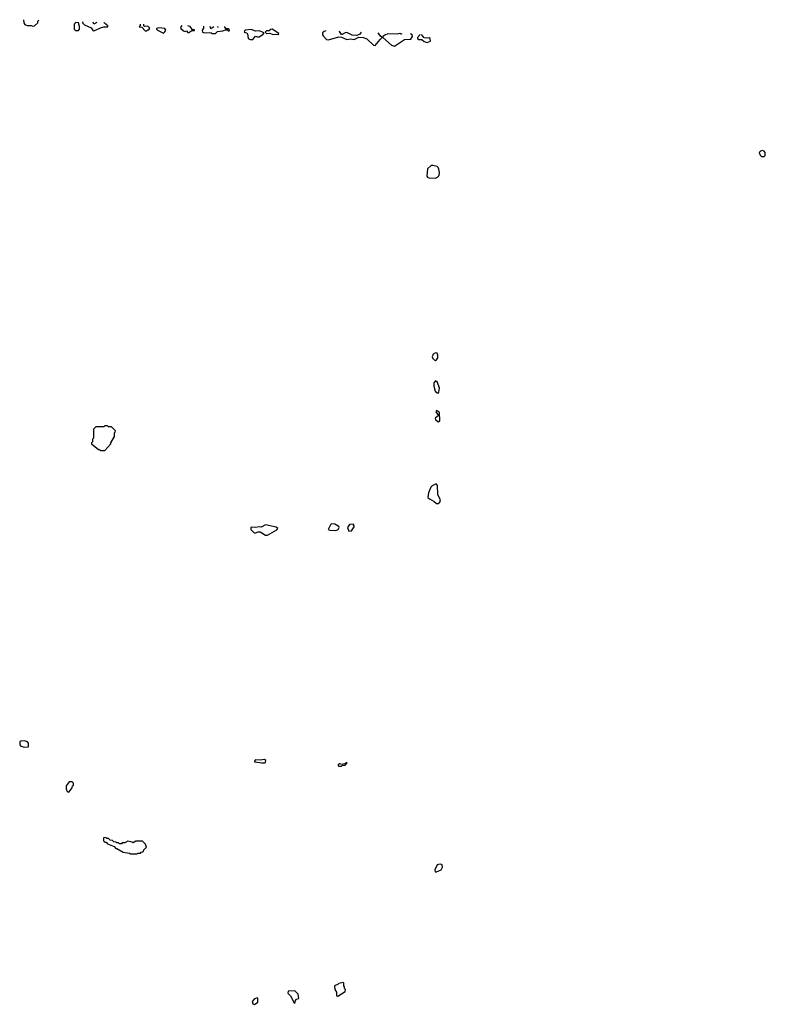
# Model space of a CAD drawing. Extents: x 2701205 to 2963787, y 496209 to 720276.
# Tile 117 of 154: x 2775452 to 2783617, y 707892 to 718680. Entities that reach past the tile are written whole.
import ezdxf

# ---------------------------------------------------------------- set-up
doc = ezdxf.new("R2010")
doc.units = 0

msp = doc.modelspace()

# ---------------------------------------------------------------- linework, layer by layer
at = {"layer": '0CON05XD'}
for points in [[(2775495, 718680), (2775498, 718645), (2775507, 718627), (2775535, 718617), (2775576, 718616), (2775595, 718608), (2775615, 718612), (2775650, 718645), (2775650, 718665), (2775660, 718674)], [(2776095, 718562), (2776108, 718575), (2776108, 718605), (2776097, 718647), (2776065, 718648), (2776048, 718632), (2776050, 718575), (2776063, 718563), (2776095, 718562)], [(2776145, 718656), (2776140, 718645), (2776160, 718625), (2776235, 718590), (2776255, 718560), (2776275, 718562), (2776335, 718593), (2776375, 718603), (2776417, 718603), (2776418, 718615), (2776381, 718641), (2776377, 718648)], [(2776298, 718651), (2776295, 718648), (2776265, 718630), (2776255, 718652)], [(2776773, 718633), (2776772, 718618), (2776762, 718602), (2776788, 718598), (2776825, 718560), (2776845, 718560), (2776855, 718570), (2776865, 718570), (2776878, 718588), (2776855, 718608), (2776820, 718605), (2776810, 718615), (2776812, 718632)], [(2777025, 718532), (2777043, 718547), (2777052, 718565), (2777043, 718583), (2776975, 718592), (2776950, 718585), (2776950, 718575), (2776960, 718565), (2777025, 718532)], [(2777228, 718616), (2777212, 718595), (2777218, 718585), (2777245, 718557), (2777265, 718552), (2777277, 718557), (2777295, 718540), (2777305, 718540), (2777338, 718562), (2777365, 718562), (2777368, 718568), (2777345, 718570), (2777317, 718607), (2777295, 718614)], [(2777463, 718608), (2777463, 718587), (2777450, 718565), (2777452, 718545), (2777475, 718538), (2777545, 718540), (2777555, 718530), (2777595, 718530), (2777618, 718552), (2777675, 718557), (2777705, 718570), (2777725, 718570), (2777735, 718560), (2777745, 718560), (2777748, 718568), (2777735, 718580), (2777712, 718582), (2777697, 718597), (2777692, 718599)], [(2777579, 718604), (2777545, 718580), (2777538, 718605)], [(2777630, 718602), (2777625, 718600), (2777619, 718602)], [(2778005, 718463), (2778035, 718500), (2778055, 718492), (2778075, 718493), (2778113, 718517), (2778128, 718538), (2778075, 718560), (2778035, 718553), (2777985, 718573), (2777923, 718567), (2777912, 718558), (2777910, 718545), (2777935, 718538), (2777946, 718526), (2777953, 718475), (2777975, 718463), (2778005, 718463)], [(2778225, 718517), (2778255, 718522), (2778285, 718520), (2778288, 718528), (2778215, 718578), (2778195, 718572), (2778185, 718560), (2778155, 718560), (2778140, 718545), (2778155, 718530), (2778192, 718532), (2778225, 718517)], [(2778803, 718558), (2778785, 718552), (2778768, 718535), (2778768, 718515), (2778774, 718504), (2778810, 718465), (2778835, 718458), (2778945, 718491), (2778975, 718490), (2779035, 718463), (2779075, 718472), (2779116, 718464), (2779165, 718490), (2779215, 718486), (2779255, 718471), (2779325, 718403), (2779345, 718398), (2779398, 718465), (2779420, 718485), (2779398, 718505), (2779377, 718537)], [(2779192, 718544), (2779175, 718523), (2779145, 718507), (2779091, 718511), (2779035, 718541), (2779015, 718537), (2778985, 718517), (2778975, 718518), (2778955, 718550), (2778952, 718553)], [(2779638, 718527), (2779625, 718522), (2779615, 718528), (2779585, 718522), (2779485, 718527), (2779449, 718511), (2779430, 718495), (2779430, 718485), (2779525, 718402), (2779555, 718392), (2779665, 718462), (2779735, 718468), (2779752, 718495), (2779750, 718515), (2779733, 718524)], [(2779837, 718520), (2779808, 718485), (2779808, 718475), (2779824, 718464), (2779855, 718462), (2779883, 718443), (2779915, 718432), (2779950, 718445), (2779948, 718475), (2779935, 718482), (2779905, 718477), (2779881, 718481), (2779853, 718520)], [(2783605, 717180), (2783617, 717193), (2783617, 717227), (2783605, 717240), (2783587, 717247), (2783565, 717240), (2783550, 717225), (2783560, 717195), (2783575, 717180), (2783605, 717180)], [(2780005, 716944), (2780027, 716955), (2780046, 716975), (2780051, 717005), (2780043, 717043), (2780035, 717062), (2780022, 717072), (2779975, 717084), (2779958, 717082), (2779917, 717045), (2779910, 716965), (2779922, 716952), (2779935, 716949), (2780005, 716944)], [(2780005, 714948), (2780015, 714952), (2780030, 714975), (2780031, 715005), (2780023, 715025), (2780005, 715031), (2779980, 715015), (2779970, 714985), (2779975, 714970), (2779990, 714955), (2780005, 714948)], [(2780035, 714590), (2780042, 714598), (2780049, 714645), (2780027, 714707), (2780005, 714722), (2779988, 714702), (2779986, 714665), (2780002, 714612), (2780014, 714594), (2780035, 714590)], [(2780035, 714273), (2780052, 714285), (2780050, 714375), (2780015, 714400), (2780010, 714385), (2780040, 714345), (2780000, 714315), (2780005, 714300), (2780035, 714273)], [(2776385, 713960), (2776450, 714035), (2776450, 714045), (2776490, 714115), (2776490, 714155), (2776498, 714162), (2776500, 714175), (2776458, 714218), (2776425, 714220), (2776415, 714230), (2776385, 714230), (2776375, 714220), (2776285, 714220), (2776260, 714195), (2776260, 714095), (2776250, 714085), (2776250, 714055), (2776240, 714045), (2776240, 714035), (2776315, 713970), (2776325, 713970), (2776335, 713960), (2776385, 713960)], [(2780035, 713379), (2780054, 713396), (2780061, 713421), (2780032, 713475), (2780027, 713577), (2780015, 713590), (2780005, 713590), (2779970, 713575), (2779955, 713560), (2779928, 713495), (2779922, 713445), (2779939, 713429), (2779992, 713402), (2780015, 713379), (2780035, 713379)], [(2778142, 713032), (2778165, 713033), (2778269, 713091), (2778278, 713105), (2778262, 713122), (2778145, 713146), (2778098, 713122), (2778075, 713124), (2778035, 713116), (2777995, 713122), (2777982, 713115), (2777983, 713095), (2778020, 713060), (2778035, 713058), (2778065, 713068), (2778085, 713068), (2778142, 713032)], [(2778915, 713082), (2778940, 713095), (2778950, 713115), (2778948, 713128), (2778904, 713154), (2778865, 713158), (2778854, 713146), (2778830, 713095), (2778847, 713087), (2778915, 713082)], [(2779058, 713078), (2779085, 713080), (2779116, 713124), (2779116, 713136), (2779105, 713152), (2779065, 713150), (2779043, 713115), (2779058, 713078)], [(2775505, 710710), (2775545, 710712), (2775550, 710715), (2775550, 710755), (2775537, 710767), (2775505, 710778), (2775465, 710777), (2775455, 710768), (2775452, 710735), (2775465, 710721), (2775505, 710710)], [(2778135, 710537), (2778145, 710542), (2778148, 710565), (2778133, 710573), (2778085, 710568), (2778035, 710570), (2778022, 710555), (2778025, 710550), (2778105, 710537), (2778135, 710537)], [(2778975, 710500), (2778985, 710510), (2779017, 710513), (2779038, 710538), (2779025, 710540), (2779018, 710532), (2778985, 710520), (2778953, 710527), (2778940, 710515), (2778940, 710505), (2778945, 710500), (2778975, 710500)], [(2775985, 710218), (2775995, 710220), (2776028, 710265), (2776032, 710288), (2776040, 710295), (2776040, 710315), (2776025, 710330), (2775995, 710330), (2775960, 710285), (2775960, 710255), (2775972, 710225), (2775985, 710218)], [(2776735, 709540), (2776745, 709550), (2776775, 709550), (2776782, 709558), (2776798, 709562), (2776808, 709572), (2776810, 709585), (2776840, 709615), (2776828, 709648), (2776795, 709680), (2776725, 709680), (2776695, 709660), (2776685, 709670), (2776635, 709680), (2776605, 709660), (2776575, 709660), (2776565, 709650), (2776545, 709650), (2776535, 709660), (2776515, 709660), (2776505, 709670), (2776482, 709672), (2776468, 709688), (2776442, 709692), (2776425, 709710), (2776405, 709710), (2776395, 709720), (2776370, 709715), (2776370, 709685), (2776385, 709670), (2776398, 709668), (2776415, 709650), (2776485, 709620), (2776505, 709600), (2776515, 709600), (2776585, 709560), (2776655, 709550), (2776665, 709540), (2776735, 709540)], [(2780015, 709343), (2780066, 709365), (2780081, 709395), (2780079, 709419), (2780065, 709427), (2780034, 709426), (2780025, 709420), (2779998, 709365), (2780000, 709345), (2780015, 709343)], [(2778935, 707980), (2779017, 708033), (2779018, 708055), (2779010, 708065), (2779010, 708085), (2779000, 708095), (2779000, 708125), (2778995, 708130), (2778945, 708120), (2778938, 708112), (2778900, 708095), (2778903, 708053), (2778920, 708025), (2778920, 707985), (2778935, 707980)], [(2778465, 707900), (2778474, 707936), (2778485, 707948), (2778510, 707955), (2778500, 708005), (2778465, 708040), (2778392, 708038), (2778390, 708015), (2778417, 707987), (2778450, 707925), (2778450, 707915), (2778465, 707900)], [(2778025, 707892), (2778058, 707915), (2778060, 707955), (2778052, 707962), (2778025, 707953), (2777997, 707925), (2778005, 707898), (2778025, 707892)]]:
    msp.add_lwpolyline(points, dxfattribs=at)

doc.saveas('drawing.dxf')
